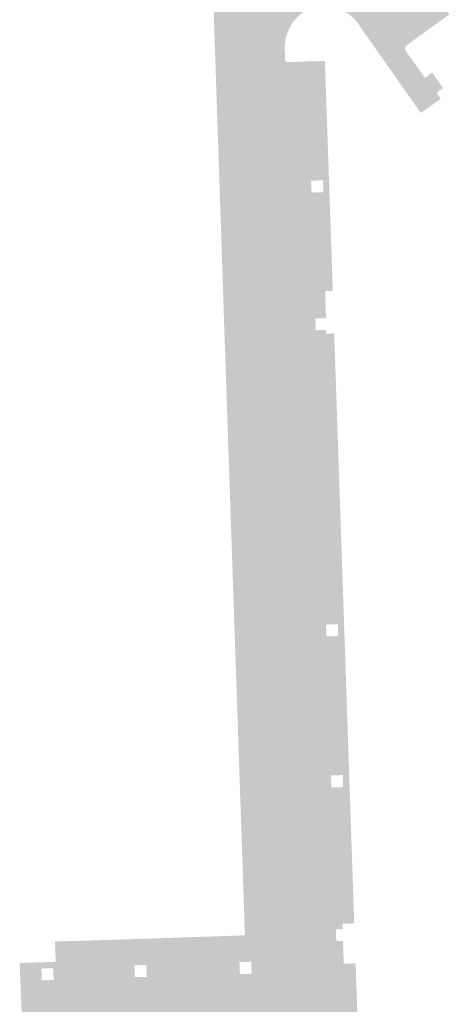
# Model space of a CAD drawing. Header units: inches. Extents: x 83221 to 84763, y 445855 to 447258.
# Tile 14 of 58: x 83532 to 83581, y 446474 to 446585. Entities that reach past the tile are written whole.
import ezdxf

# ---------------------------------------------------------------- set-up
doc = ezdxf.new("R2010")
doc.units = ezdxf.units.IN
doc.header["$MEASUREMENT"] = 0

msp = doc.modelspace()

# ---------------------------------------------------------------- hatches: boundary and pattern name
for points in [[(83552.96, 446620.37), (83574.3, 446590.46), (83574.37, 446590.36), (83574.46, 446590.26), (83574.54, 446590.18), (83574.64, 446590.1), (83574.74, 446590.04), (83574.85, 446589.98), (83574.96, 446589.93), (83575.08, 446589.89), (83575.2, 446589.86), (83575.32, 446589.85), (83575.45, 446589.84), (83575.57, 446589.84), (83575.69, 446589.86), (83575.81, 446589.89), (83575.93, 446589.92), (83576.04, 446589.97), (83576.15, 446590.03), (83576.25, 446590.09), (83577.17, 446590.73), (83580.77, 446585.71), (83575.99, 446582.26), (83575.96, 446582.23), (83575.93, 446582.21), (83575.9, 446582.17), (83575.87, 446582.14), (83575.85, 446582.1), (83575.83, 446582.07), (83575.81, 446582.03), (83575.8, 446581.99), (83575.79, 446581.95), (83575.78, 446581.9), (83575.78, 446581.86), (83575.78, 446581.82), (83575.78, 446581.77), (83575.79, 446581.73), (83575.8, 446581.69), (83575.82, 446581.65), (83575.84, 446581.61), (83575.86, 446581.58), (83578.03, 446578.54), (83578.86, 446579.14), (83580.06, 446577.39), (83579.35, 446576.88), (83579.78, 446576.16), (83577.55, 446574.58), (83570.71, 446584.31), (83570.49, 446584.66), (83570.24, 446584.98), (83569.96, 446585.28), (83569.66, 446585.55), (83569.34, 446585.8), (83568.99, 446586.02), (83568.63, 446586.21), (83568.25, 446586.37), (83567.87, 446586.5), (83567.47, 446586.59), (83567.06, 446586.65), (83566.66, 446586.67), (83566.25, 446586.66), (83565.84, 446586.61), (83565.44, 446586.53), (83565.05, 446586.42), (83564.84, 446586.32), (83564.64, 446586.2), (83564.44, 446586.08), (83564.25, 446585.95), (83564.06, 446585.81), (83563.88, 446585.66), (83559.64, 446591.41), (83560.41, 446592.36), (83560.68, 446592.81), (83560.91, 446593.29), (83561.1, 446593.79), (83561.24, 446594.3), (83561.34, 446594.82), (83561.4, 446595.35), (83561.4, 446595.88), (83561.37, 446596.41), (83561.28, 446596.94), (83561.15, 446597.45), (83560.98, 446597.96), (83560.76, 446598.44), (83560.5, 446598.91), (83560.2, 446599.35), (83560.34, 446599.4), (83547.94, 446616.79), (83552.96, 446620.37), (83552.96, 446620.37)], [(83559.27, 446506.52), (83560.2, 446479.46), (83560.18, 446479.05), (83560.13, 446478.64), (83560.08, 446478.44), (83558.41, 446478.35), (83558.4, 446478.65), (83557.07, 446478.6), (83557.08, 446478.28), (83555.71, 446478.21), (83555.67, 446479.3), (83536.33, 446478.65), (83536.24, 446480.93), (83537.75, 446480.99), (83539.98, 446481.05), (83547.73, 446481.3), (83556.45, 446481.6), (83557.69, 446481.64), (83555.29, 446552.23), (83555.23, 446554.19), (83553.71, 446599.46), (83553.86, 446599.26), (83559.64, 446591.41), (83559.14, 446590.79), (83557.62, 446588.85), (83557.46, 446588.65), (83557.31, 446588.43), (83557.17, 446588.21), (83557.05, 446587.98), (83556.91, 446587.68), (83556.75, 446587.25), (83556.68, 446587), (83556.62, 446586.74), (83556.58, 446586.48), (83556.56, 446586.22), (83556.56, 446585.96), (83557.36, 446562.7), (83557.38, 446561.97), (83557.4, 446561.42), (83557.43, 446560.68), (83559.2, 446508.57), (83559.23, 446507.82), (83559.25, 446507.27), (83559.27, 446506.52)], [(83562.22, 446580.58), (83562.82, 446562.89), (83557.36, 446562.7), (83556.56, 446585.96), (83556.56, 446586.22), (83556.58, 446586.48), (83556.62, 446586.74), (83556.68, 446587), (83556.75, 446587.25), (83556.84, 446587.49), (83556.94, 446587.74), (83557.05, 446587.98), (83557.17, 446588.21), (83557.31, 446588.43), (83557.46, 446588.65), (83557.62, 446588.85), (83559.14, 446590.79), (83559.64, 446591.41), (83563.88, 446585.66), (83563.52, 446585.32), (83563.2, 446584.94), (83562.92, 446584.53), (83562.72, 446584.17), (83562.55, 446583.8), (83562.41, 446583.41), (83562.3, 446583.01), (83562.23, 446582.61), (83562.19, 446582.2), (83562.19, 446581.78), (83562.22, 446580.58), (83562.22, 446580.58)], [(83566.45, 446565.62), (83566.75, 446554.45), (83563.57, 446554.36), (83563.51, 446554.37), (83563.41, 446554.37), (83563.32, 446554.34), (83563.24, 446554.29), (83563.18, 446554.22), (83563.14, 446554.14), (83563.12, 446554.06), (83562.89, 446560.86), (83562.86, 446561.61), (83562.84, 446562.15), (83562.82, 446562.89), (83562.22, 446580.56), (83562.27, 446580.46), (83562.34, 446580.39), (83562.43, 446580.34), (83562.53, 446580.32), (83562.63, 446580.32), (83562.69, 446580.34), (83566.05, 446580.43), (83566.41, 446566.97), (83565.16, 446566.91), (83565.22, 446565.58), (83566.45, 446565.62)], [(83566.72, 446580.45), (83567.61, 446554.47), (83566.75, 446554.45), (83566.45, 446565.62), (83566.55, 446565.63), (83566.5, 446566.97), (83566.41, 446566.97), (83566.05, 446580.43), (83566.72, 446580.45)], [(83562.82, 446562.89), (83562.84, 446562.15), (83562.86, 446561.61), (83562.89, 446560.86), (83557.43, 446560.68), (83557.4, 446561.42), (83557.38, 446561.97), (83557.36, 446562.7), (83562.82, 446562.89), (83562.82, 446562.89)], [(83563.26, 446549.79), (83564.66, 446508.69), (83559.2, 446508.57), (83557.43, 446560.68), (83562.89, 446560.86), (83563.12, 446554.04), (83563.13, 446553.88), (83563.2, 446551.45), (83563.26, 446549.79), (83563.26, 446549.79)], [(83566.75, 446554.45), (83566.84, 446551.39), (83565.62, 446551.37), (83565.68, 446550.02), (83566.87, 446550.07), (83566.88, 446549.64), (83563.72, 446549.55), (83563.69, 446549.55), (83563.66, 446549.54), (83563.63, 446549.54), (83563.6, 446549.54), (83563.57, 446549.54), (83563.54, 446549.55), (83563.5, 446549.55), (83563.47, 446549.56), (83563.45, 446549.58), (83563.42, 446549.59), (83563.39, 446549.61), (83563.37, 446549.63), (83563.34, 446549.65), (83563.32, 446549.68), (83563.3, 446549.7), (83563.29, 446549.73), (83563.27, 446549.76), (83563.26, 446549.79), (83563.2, 446551.45), (83563.2, 446551.46), (83563.2, 446551.48), (83563.21, 446551.49), (83563.21, 446551.5), (83563.22, 446551.52), (83563.22, 446551.53), (83563.23, 446551.54), (83563.24, 446551.55), (83563.25, 446551.56), (83563.26, 446551.57), (83563.27, 446551.58), (83563.28, 446551.59), (83563.3, 446551.59), (83563.31, 446551.6), (83563.32, 446551.6), (83563.34, 446551.61), (83563.34, 446551.61), (83565.2, 446551.66), (83565.12, 446553.8), (83563.28, 446553.74), (83563.27, 446553.74), (83563.25, 446553.75), (83563.24, 446553.75), (83563.23, 446553.75), (83563.21, 446553.76), (83563.2, 446553.77), (83563.19, 446553.77), (83563.18, 446553.78), (83563.17, 446553.79), (83563.16, 446553.8), (83563.16, 446553.82), (83563.15, 446553.83), (83563.14, 446553.84), (83563.14, 446553.85), (83563.14, 446553.87), (83563.13, 446553.88), (83563.12, 446554.04), (83563.12, 446554.08), (83563.13, 446554.11), (83563.14, 446554.14), (83563.15, 446554.17), (83563.17, 446554.19), (83563.18, 446554.22), (83563.2, 446554.24), (83563.22, 446554.27), (83563.25, 446554.29), (83563.27, 446554.31), (83563.3, 446554.32), (83563.33, 446554.34), (83563.35, 446554.35), (83563.38, 446554.36), (83563.41, 446554.37), (83563.45, 446554.37), (83563.48, 446554.37), (83563.51, 446554.37), (83563.54, 446554.37), (83563.57, 446554.36), (83566.75, 446554.45)], [(83563.28, 446553.74), (83565.12, 446553.8), (83565.2, 446551.66), (83563.37, 446551.61), (83563.35, 446551.61), (83563.34, 446551.61), (83563.32, 446551.6), (83563.31, 446551.6), (83563.3, 446551.59), (83563.28, 446551.59), (83563.27, 446551.58), (83563.26, 446551.57), (83563.25, 446551.56), (83563.24, 446551.55), (83563.23, 446551.54), (83563.22, 446551.53), (83563.22, 446551.52), (83563.21, 446551.5), (83563.21, 446551.49), (83563.2, 446551.48), (83563.2, 446551.46), (83563.2, 446551.45), (83563.13, 446553.88), (83563.14, 446553.87), (83563.14, 446553.85), (83563.14, 446553.84), (83563.15, 446553.83), (83563.16, 446553.82), (83563.16, 446553.8), (83563.17, 446553.79), (83563.18, 446553.78), (83563.19, 446553.77), (83563.2, 446553.77), (83563.21, 446553.76), (83563.23, 446553.75), (83563.24, 446553.75), (83563.25, 446553.75), (83563.27, 446553.74), (83563.28, 446553.74), (83563.28, 446553.74)], [(83566.88, 446549.64), (83567.78, 446516.79), (83566.84, 446516.76), (83566.86, 446516.3), (83564.41, 446516.15), (83563.26, 446549.77), (83563.32, 446549.67), (83563.39, 446549.61), (83563.47, 446549.56), (83563.57, 446549.54), (83563.66, 446549.54), (83563.72, 446549.55), (83566.88, 446549.64)], [(83567.77, 446549.66), (83568.9, 446516.42), (83568.2, 446516.38), (83568.18, 446516.8), (83567.78, 446516.79), (83566.88, 446549.64), (83567.77, 446549.66)], [(83568.28, 446498.38), (83568.7, 446482.94), (83566.01, 446482.85), (83565.89, 446482.86), (83565.8, 446482.84), (83565.71, 446482.8), (83565.64, 446482.74), (83565.59, 446482.67), (83565.55, 446482.59), (83564.73, 446506.64), (83564.71, 446507.39), (83564.69, 446507.94), (83564.66, 446508.69), (83564.41, 446516.15), (83566.86, 446516.3), (83566.88, 446515.44), (83567.81, 446515.45), (83568.24, 446499.74), (83567.4, 446499.73), (83567.44, 446498.36), (83568.28, 446498.38)], [(83568.9, 446516.42), (83570.03, 446482.99), (83568.7, 446482.94), (83568.28, 446498.38), (83568.78, 446498.39), (83568.74, 446499.75), (83568.24, 446499.74), (83567.81, 446515.45), (83568.22, 446515.46), (83568.2, 446516.38), (83568.9, 446516.42)], [(83564.66, 446508.69), (83564.69, 446507.94), (83564.71, 446507.39), (83564.73, 446506.64), (83559.27, 446506.52), (83559.25, 446507.27), (83559.23, 446507.82), (83559.2, 446508.57), (83564.66, 446508.69), (83564.66, 446508.69)], [(83564.73, 446506.64), (83565.55, 446482.58), (83565.62, 446480.89), (83565.72, 446478.79), (83565.71, 446478.76), (83565.71, 446478.73), (83565.71, 446478.69), (83565.71, 446478.66), (83565.72, 446478.62), (83565.73, 446478.59), (83565.74, 446478.56), (83565.75, 446478.53), (83565.77, 446478.5), (83565.79, 446478.47), (83565.82, 446478.44), (83565.84, 446478.42), (83566.05, 446472.86), (83555.94, 446472.68), (83555.83, 446474.8), (83556.07, 446474.81), (83556.45, 446474.87), (83556.83, 446474.97), (83557.2, 446475.09), (83557.56, 446475.25), (83557.91, 446475.43), (83558.23, 446475.65), (83558.54, 446475.89), (83558.83, 446476.15), (83559.1, 446476.44), (83559.35, 446476.76), (83559.57, 446477.11), (83559.76, 446477.47), (83559.91, 446477.85), (83560.04, 446478.24), (83560.13, 446478.64), (83560.18, 446479.05), (83560.2, 446479.46), (83559.27, 446506.52), (83564.73, 446506.64), (83564.73, 446506.64)], [(83567.96, 446482.31), (83568, 446480.99), (83568.76, 446481.02), (83568.85, 446478.43), (83566.18, 446478.34), (83566.15, 446478.34), (83566.12, 446478.33), (83566.09, 446478.33), (83566.06, 446478.33), (83566.03, 446478.33), (83566, 446478.34), (83565.97, 446478.35), (83565.94, 446478.36), (83565.92, 446478.37), (83565.89, 446478.38), (83565.86, 446478.4), (83565.84, 446478.42), (83565.82, 446478.44), (83565.79, 446478.47), (83565.77, 446478.5), (83565.75, 446478.53), (83565.74, 446478.56), (83565.73, 446478.59), (83565.72, 446478.62), (83565.71, 446478.66), (83565.71, 446478.69), (83565.71, 446478.73), (83565.71, 446478.76), (83565.72, 446478.79), (83565.72, 446478.81), (83565.72, 446478.82), (83565.72, 446478.83), (83565.73, 446478.84), (83565.73, 446478.85), (83565.74, 446478.86), (83565.74, 446478.88), (83565.75, 446478.89), (83565.76, 446478.9), (83565.77, 446478.9), (83565.77, 446478.91), (83565.78, 446478.92), (83565.8, 446478.93), (83565.81, 446478.93), (83565.82, 446478.94), (83565.83, 446478.94), (83565.84, 446478.94), (83565.85, 446478.94), (83566.7, 446478.97), (83566.6, 446480.82), (83565.75, 446480.77), (83565.74, 446480.77), (83565.73, 446480.78), (83565.72, 446480.78), (83565.71, 446480.78), (83565.69, 446480.79), (83565.68, 446480.79), (83565.67, 446480.8), (83565.66, 446480.81), (83565.66, 446480.82), (83565.65, 446480.82), (83565.64, 446480.83), (83565.63, 446480.84), (83565.63, 446480.85), (83565.63, 446480.87), (83565.62, 446480.88), (83565.62, 446480.89), (83565.55, 446482.58), (83565.56, 446482.61), (83565.57, 446482.64), (83565.59, 446482.67), (83565.6, 446482.69), (83565.62, 446482.72), (83565.64, 446482.74), (83565.67, 446482.76), (83565.69, 446482.78), (83565.72, 446482.8), (83565.74, 446482.82), (83565.77, 446482.83), (83565.8, 446482.84), (83565.83, 446482.85), (83565.86, 446482.85), (83565.89, 446482.86), (83565.92, 446482.86), (83565.96, 446482.86), (83565.99, 446482.85), (83568.7, 446482.94), (83568.72, 446482.34), (83567.96, 446482.31)], [(83565.75, 446480.77), (83566.6, 446480.82), (83566.7, 446478.97), (83565.85, 446478.94), (83565.84, 446478.94), (83565.83, 446478.94), (83565.82, 446478.94), (83565.81, 446478.93), (83565.8, 446478.93), (83565.78, 446478.92), (83565.77, 446478.91), (83565.77, 446478.9), (83565.76, 446478.9), (83565.75, 446478.89), (83565.74, 446478.88), (83565.74, 446478.86), (83565.73, 446478.85), (83565.73, 446478.84), (83565.72, 446478.83), (83565.72, 446478.82), (83565.72, 446478.81), (83565.72, 446478.79), (83565.62, 446480.89), (83565.62, 446480.88), (83565.63, 446480.87), (83565.63, 446480.85), (83565.63, 446480.84), (83565.64, 446480.83), (83565.65, 446480.82), (83565.66, 446480.82), (83565.66, 446480.81), (83565.67, 446480.8), (83565.68, 446480.79), (83565.69, 446480.79), (83565.71, 446480.78), (83565.72, 446480.78), (83565.73, 446480.78), (83565.74, 446480.77), (83565.75, 446480.77), (83565.75, 446480.77)], [(83545.21, 446478.26), (83545.23, 446477.64), (83536.06, 446477.14), (83536.02, 446477.94), (83534.7, 446477.88), (83534.73, 446477.07), (83532.31, 446476.94), (83532.25, 446478.52), (83536.33, 446478.65), (83555.67, 446479.3), (83555.71, 446478.21), (83546.57, 446477.71), (83546.54, 446478.31), (83545.21, 446478.26)], [(83555.71, 446478.21), (83555.81, 446475.45), (83555.82, 446475.08), (83555.83, 446475.03), (83555.86, 446474.95), (83555.91, 446474.89), (83555.97, 446474.84), (83556.05, 446474.81), (83555.83, 446474.8), (83532.43, 446473.98), (83532.31, 446476.94), (83534.73, 446477.07), (83534.75, 446476.55), (83536.09, 446476.59), (83536.06, 446477.14), (83545.23, 446477.64), (83545.25, 446476.92), (83546.6, 446476.94), (83546.57, 446477.71), (83555.71, 446478.21)], [(83557.08, 446478.28), (83557.12, 446477.27), (83558.44, 446477.31), (83558.41, 446478.35), (83560.08, 446478.44), (83560.04, 446478.24), (83559.91, 446477.85), (83559.76, 446477.47), (83559.57, 446477.11), (83559.35, 446476.76), (83559.1, 446476.44), (83558.83, 446476.15), (83558.54, 446475.89), (83558.23, 446475.65), (83557.91, 446475.43), (83557.56, 446475.25), (83557.2, 446475.09), (83556.83, 446474.97), (83556.45, 446474.87), (83556.07, 446474.81), (83556.04, 446474.81), (83556.02, 446474.82), (83555.99, 446474.83), (83555.97, 446474.84), (83555.95, 446474.86), (83555.93, 446474.87), (83555.91, 446474.89), (83555.89, 446474.91), (83555.88, 446474.93), (83555.86, 446474.95), (83555.85, 446474.98), (83555.84, 446475), (83555.83, 446475.03), (83555.83, 446475.06), (83555.82, 446475.08), (83555.81, 446475.45), (83555.71, 446478.21), (83557.08, 446478.28)], [(83570.38, 446472.95), (83570.59, 446466.84), (83566.63, 446466.76), (83566.59, 446466.76), (83566.55, 446466.75), (83566.51, 446466.74), (83566.48, 446466.73), (83566.44, 446466.71), (83566.4, 446466.69), (83566.37, 446466.67), (83566.34, 446466.65), (83566.31, 446466.62), (83566.28, 446466.59), (83566.05, 446472.86), (83565.84, 446478.42), (83565.86, 446478.4), (83565.89, 446478.38), (83565.92, 446478.37), (83565.94, 446478.36), (83565.97, 446478.35), (83566, 446478.34), (83566.03, 446478.33), (83566.06, 446478.33), (83566.09, 446478.33), (83566.12, 446478.33), (83566.15, 446478.34), (83566.18, 446478.34), (83570.19, 446478.48), (83570.38, 446472.95), (83570.38, 446472.95)], [(83555.94, 446472.68), (83556.09, 446469.83), (83552.79, 446469.74), (83532.65, 446469.27), (83532.43, 446473.98), (83555.83, 446474.8), (83555.94, 446472.68), (83555.94, 446472.68)]]:
    msp.add_hatch(color=256).paths.add_polyline_path(points, flags=0)

doc.saveas('drawing.dxf')
